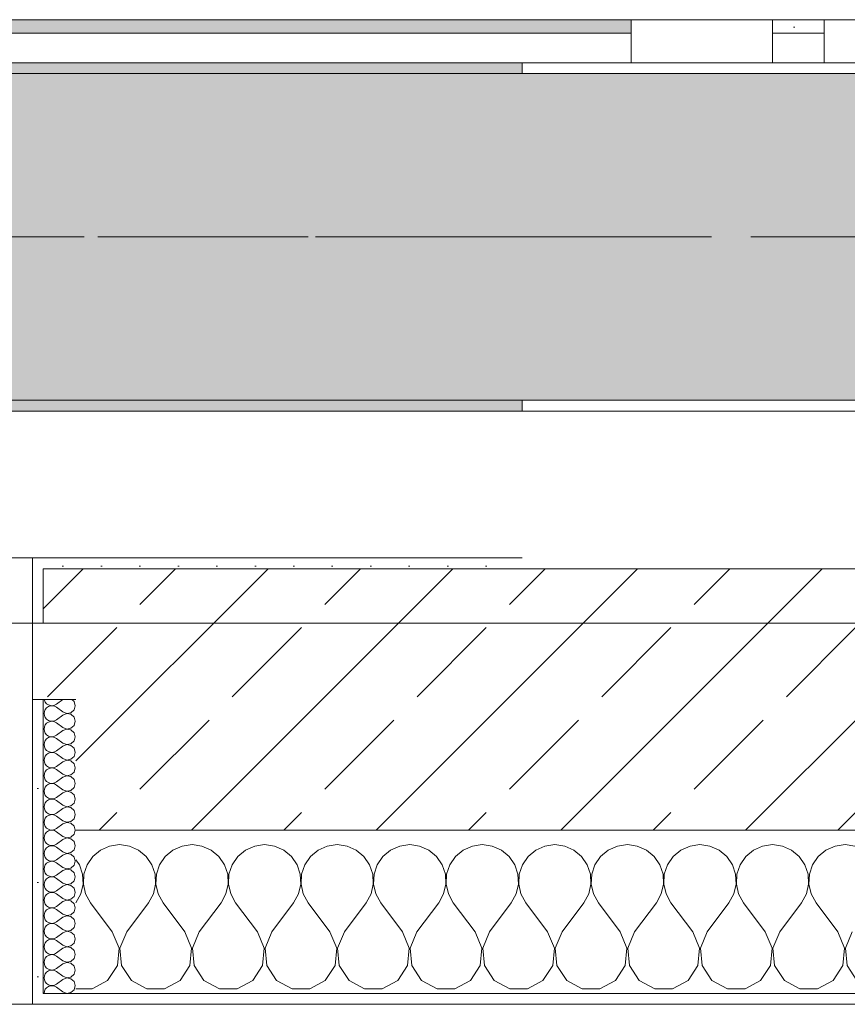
# Model space of a CAD drawing. Header units: metres. Extents: x -3.6 to 65.4, y -11 to 16.8.
# Tile 78 of 178: x 10.708 to 11.469, y -0.155 to 0.749. Entities that reach past the tile are written whole.
import ezdxf

# ---------------------------------------------------------------- set-up
doc = ezdxf.new("R2010")
doc.units = ezdxf.units.M
doc.header["$MEASUREMENT"] = 0
doc.linetypes.add('Achse', pattern=[0.2, 0.1, -0.05, 0, -0.05])
doc.linetypes.add('Strichlinie doppelt', pattern=[0.546806, 0.264583, -0.105833, 0.070556, -0.105833])
for name, color, linetype in [('451 - Universal.Achsen Raster', 7, 'Continuous'), ('604 - Struktur.Wand Aussen', 7, 'Continuous'), ('608 - Struktur.Träger', 7, 'Continuous'), ('Neubau_653 - Abdeckung.TB Verkofferung', 7, 'Continuous')]:
    doc.layers.add(name, color=color, linetype=linetype)
pattern_1 = [(45, (0, 0), (-0.01767767, 0.01767767), [0, -0.025])]
pattern_2 = [(0, (0, 0), (0, 0.08660254), [0, -0.05]), (0, (0.025, 0.0433), (0, 0.08660254), [0, -0.05])]
pattern_3 = [(45, (0, 0), (-0.08485281, 0.08485281), []), (45, (-0.04243, 0.04243), (-0.08485281, 0.08485281), [0.09, -0.03])]

# ---------------------------------------------------------------- blocks, each defined once
blk = doc.blocks.new('*X68')
at = {"layer": '604 - Struktur.Wand Aussen', "color": 7, "linetype": 'Continuous', "lineweight": 5}
for p, q in [((10.8, -0.00833), (10.79089, -0.0096)), ((10.80911, -0.0096), (10.8, -0.00833)), ((10.86667, -0.00833), (10.85756, -0.0096)), ((10.87578, -0.0096), (10.86667, -0.00833)), ((10.93333, -0.00833), (10.92422, -0.0096)), ((10.94244, -0.0096), (10.93333, -0.00833)), ((11, -0.00833), (10.99089, -0.0096)), ((11.00911, -0.0096), (11, -0.00833)), ((11.06667, -0.00833), (11.05756, -0.0096)), ((11.07578, -0.0096), (11.06667, -0.00833)), ((11.13333, -0.00833), (11.12422, -0.0096)), ((11.14244, -0.0096), (11.13333, -0.00833)), ((11.2, -0.00833), (11.19089, -0.0096)), ((11.20911, -0.0096), (11.2, -0.00833)), ((11.26667, -0.00833), (11.25756, -0.0096)), ((11.27578, -0.0096), (11.26667, -0.00833)), ((11.33333, -0.00833), (11.32422, -0.0096)), ((11.34244, -0.0096), (11.33333, -0.00833)), ((11.4, -0.00833), (11.39089, -0.0096)), ((11.40911, -0.0096), (11.4, -0.00833)), ((11.46667, -0.00833), (11.45756, -0.0096)), ((11.47578, -0.0096), (11.46667, -0.00833)), ((10.78248, -0.01331), (10.77539, -0.01918)), ((10.79089, -0.0096), (10.78248, -0.01331)), ((10.81752, -0.01331), (10.80911, -0.0096)), ((10.82461, -0.01918), (10.81752, -0.01331)), ((10.84914, -0.01331), (10.84206, -0.01918)), ((10.85756, -0.0096), (10.84914, -0.01331)), ((10.88419, -0.01331), (10.87578, -0.0096)), ((10.89127, -0.01918), (10.88419, -0.01331)), ((10.91581, -0.01331), (10.90873, -0.01918)), ((10.92422, -0.0096), (10.91581, -0.01331)), ((10.95086, -0.01331), (10.94244, -0.0096)), ((10.95794, -0.01918), (10.95086, -0.01331)), ((10.98248, -0.01331), (10.97539, -0.01918)), ((10.99089, -0.0096), (10.98248, -0.01331)), ((11.01752, -0.01331), (11.00911, -0.0096)), ((11.02461, -0.01918), (11.01752, -0.01331)), ((11.04914, -0.01331), (11.04206, -0.01918)), ((11.05756, -0.0096), (11.04914, -0.01331)), ((11.08419, -0.01331), (11.07578, -0.0096)), ((11.09127, -0.01918), (11.08419, -0.01331)), ((11.11581, -0.01331), (11.10873, -0.01918)), ((11.12422, -0.0096), (11.11581, -0.01331)), ((11.15086, -0.01331), (11.14244, -0.0096)), ((11.15794, -0.01918), (11.15086, -0.01331)), ((11.18248, -0.01331), (11.17539, -0.01918)), ((11.19089, -0.0096), (11.18248, -0.01331)), ((11.21752, -0.01331), (11.20911, -0.0096)), ((11.22461, -0.01918), (11.21752, -0.01331)), ((11.24914, -0.01331), (11.24206, -0.01918)), ((11.25756, -0.0096), (11.24914, -0.01331)), ((11.28419, -0.01331), (11.27578, -0.0096)), ((11.29127, -0.01918), (11.28419, -0.01331)), ((11.31581, -0.01331), (11.30873, -0.01918)), ((11.32422, -0.0096), (11.31581, -0.01331)), ((11.35086, -0.01331), (11.34244, -0.0096)), ((11.35794, -0.01918), (11.35086, -0.01331)), ((11.38248, -0.01331), (11.37539, -0.01918)), ((11.39089, -0.0096), (11.38248, -0.01331)), ((11.41752, -0.01331), (11.40911, -0.0096)), ((11.42461, -0.01918), (11.41752, -0.01331)), ((11.44914, -0.01331), (11.44206, -0.01918)), ((11.45756, -0.0096), (11.44914, -0.01331)), ((10.76315, -0.02676), (10.76, -0.02218)), ((10.76609, -0.03547), (10.76315, -0.02676)), ((10.77019, -0.02676), (10.76725, -0.03547)), ((10.77539, -0.01918), (10.77019, -0.02676)), ((10.82981, -0.02676), (10.82461, -0.01918)), ((10.83275, -0.03547), (10.82981, -0.02676)), ((10.83685, -0.02676), (10.83391, -0.03547)), ((10.84206, -0.01918), (10.83685, -0.02676)), ((10.89648, -0.02676), (10.89127, -0.01918)), ((10.89942, -0.03547), (10.89648, -0.02676)), ((10.90352, -0.02676), (10.90058, -0.03547)), ((10.90873, -0.01918), (10.90352, -0.02676)), ((10.96315, -0.02676), (10.95794, -0.01918)), ((10.96609, -0.03547), (10.96315, -0.02676)), ((10.97019, -0.02676), (10.96725, -0.03547)), ((10.97539, -0.01918), (10.97019, -0.02676)), ((11.02981, -0.02676), (11.02461, -0.01918)), ((11.03275, -0.03547), (11.02981, -0.02676)), ((11.03685, -0.02676), (11.03391, -0.03547)), ((11.04206, -0.01918), (11.03685, -0.02676)), ((11.09648, -0.02676), (11.09127, -0.01918)), ((11.09942, -0.03547), (11.09648, -0.02676)), ((11.10352, -0.02676), (11.10058, -0.03547)), ((11.10873, -0.01918), (11.10352, -0.02676)), ((11.16315, -0.02676), (11.15794, -0.01918)), ((11.16609, -0.03547), (11.16315, -0.02676)), ((11.17019, -0.02676), (11.16725, -0.03547)), ((11.17539, -0.01918), (11.17019, -0.02676)), ((11.22981, -0.02676), (11.22461, -0.01918)), ((11.23275, -0.03547), (11.22981, -0.02676)), ((11.23685, -0.02676), (11.23391, -0.03547)), ((11.24206, -0.01918), (11.23685, -0.02676)), ((11.29648, -0.02676), (11.29127, -0.01918)), ((11.29942, -0.03547), (11.29648, -0.02676)), ((11.30352, -0.02676), (11.30058, -0.03547)), ((11.30873, -0.01918), (11.30352, -0.02676)), ((11.36315, -0.02676), (11.35794, -0.01918)), ((11.36609, -0.03547), (11.36315, -0.02676)), ((11.37019, -0.02676), (11.36725, -0.03547)), ((11.37539, -0.01918), (11.37019, -0.02676)), ((11.42981, -0.02676), (11.42461, -0.01918)), ((11.43275, -0.03547), (11.42981, -0.02676)), ((11.43685, -0.02676), (11.43391, -0.03547)), ((11.44206, -0.01918), (11.43685, -0.02676)), ((10.76653, -0.04466), (10.76609, -0.03547)), ((10.76725, -0.03547), (10.7668, -0.04466)), ((10.8332, -0.04466), (10.83275, -0.03547)), ((10.83391, -0.03547), (10.83347, -0.04466)), ((10.89987, -0.04466), (10.89942, -0.03547)), ((10.90058, -0.03547), (10.90013, -0.04466)), ((10.96653, -0.04466), (10.96609, -0.03547)), ((10.96725, -0.03547), (10.9668, -0.04466)), ((11.0332, -0.04466), (11.03275, -0.03547)), ((11.03391, -0.03547), (11.03347, -0.04466)), ((11.09987, -0.04466), (11.09942, -0.03547)), ((11.10058, -0.03547), (11.10013, -0.04466)), ((11.16653, -0.04466), (11.16609, -0.03547)), ((11.16725, -0.03547), (11.1668, -0.04466)), ((11.2332, -0.04466), (11.23275, -0.03547)), ((11.23391, -0.03547), (11.23347, -0.04466)), ((11.29987, -0.04466), (11.29942, -0.03547)), ((11.30058, -0.03547), (11.30013, -0.04466)), ((11.36653, -0.04466), (11.36609, -0.03547)), ((11.36725, -0.03547), (11.3668, -0.04466)), ((11.4332, -0.04466), (11.43275, -0.03547)), ((11.43391, -0.03547), (11.43347, -0.04466)), ((10.76445, -0.05362), (10.76653, -0.04466)), ((10.7668, -0.04466), (10.76888, -0.05362)), ((10.83112, -0.05362), (10.8332, -0.04466)), ((10.83347, -0.04466), (10.83555, -0.05362)), ((10.89778, -0.05362), (10.89987, -0.04466)), ((10.90013, -0.04466), (10.90222, -0.05362)), ((10.96445, -0.05362), (10.96653, -0.04466)), ((10.9668, -0.04466), (10.96888, -0.05362)), ((11.03112, -0.05362), (11.0332, -0.04466)), ((11.03347, -0.04466), (11.03555, -0.05362)), ((11.09778, -0.05362), (11.09987, -0.04466)), ((11.10013, -0.04466), (11.10222, -0.05362)), ((11.16445, -0.05362), (11.16653, -0.04466)), ((11.1668, -0.04466), (11.16888, -0.05362)), ((11.23112, -0.05362), (11.2332, -0.04466)), ((11.23347, -0.04466), (11.23555, -0.05362)), ((11.29778, -0.05362), (11.29987, -0.04466)), ((11.30013, -0.04466), (11.30222, -0.05362)), ((11.36445, -0.05362), (11.36653, -0.04466)), ((11.3668, -0.04466), (11.36888, -0.05362)), ((11.43112, -0.05362), (11.4332, -0.04466)), ((11.43347, -0.04466), (11.43555, -0.05362)), ((10.76, -0.06167), (10.76445, -0.05362)), ((10.76888, -0.05362), (10.77333, -0.06167)), ((10.82667, -0.06167), (10.83112, -0.05362)), ((10.83555, -0.05362), (10.84, -0.06167)), ((10.89333, -0.06167), (10.89778, -0.05362)), ((10.90222, -0.05362), (10.90667, -0.06167)), ((10.96, -0.06167), (10.96445, -0.05362)), ((10.96888, -0.05362), (10.97333, -0.06167)), ((11.02667, -0.06167), (11.03112, -0.05362)), ((11.03555, -0.05362), (11.04, -0.06167)), ((11.09333, -0.06167), (11.09778, -0.05362)), ((11.10222, -0.05362), (11.10667, -0.06167)), ((11.16, -0.06167), (11.16445, -0.05362)), ((11.16888, -0.05362), (11.17333, -0.06167)), ((11.22667, -0.06167), (11.23112, -0.05362)), ((11.23555, -0.05362), (11.24, -0.06167)), ((11.29333, -0.06167), (11.29778, -0.05362)), ((11.30222, -0.05362), (11.30667, -0.06167)), ((11.36, -0.06167), (11.36445, -0.05362)), ((11.36888, -0.05362), (11.37333, -0.06167)), ((11.42667, -0.06167), (11.43112, -0.05362)), ((11.43555, -0.05362), (11.44, -0.06167)), ((10.79333, -0.08833), (10.77333, -0.06167)), ((10.80667, -0.08833), (10.82667, -0.06167)), ((10.86, -0.08833), (10.84, -0.06167)), ((10.87333, -0.08833), (10.89333, -0.06167)), ((10.92667, -0.08833), (10.90667, -0.06167)), ((10.94, -0.08833), (10.96, -0.06167)), ((10.99333, -0.08833), (10.97333, -0.06167)), ((11.00667, -0.08833), (11.02667, -0.06167)), ((11.06, -0.08833), (11.04, -0.06167)), ((11.07333, -0.08833), (11.09333, -0.06167)), ((11.12667, -0.08833), (11.10667, -0.06167)), ((11.14, -0.08833), (11.16, -0.06167)), ((11.19333, -0.08833), (11.17333, -0.06167)), ((11.20667, -0.08833), (11.22667, -0.06167)), ((11.26, -0.08833), (11.24, -0.06167)), ((11.27333, -0.08833), (11.29333, -0.06167)), ((11.32667, -0.08833), (11.30667, -0.06167)), ((11.34, -0.08833), (11.36, -0.06167)), ((11.39333, -0.08833), (11.37333, -0.06167)), ((11.40667, -0.08833), (11.42667, -0.06167)), ((11.46, -0.08833), (11.44, -0.06167)), ((10.79962, -0.1033), (10.79333, -0.08833)), ((10.80667, -0.08833), (10.80038, -0.1033)), ((10.86629, -0.1033), (10.86, -0.08833)), ((10.87333, -0.08833), (10.86705, -0.1033)), ((10.93295, -0.1033), (10.92667, -0.08833)), ((10.94, -0.08833), (10.93371, -0.1033)), ((10.99962, -0.1033), (10.99333, -0.08833)), ((11.00667, -0.08833), (11.00038, -0.1033)), ((11.06629, -0.1033), (11.06, -0.08833)), ((11.07333, -0.08833), (11.06705, -0.1033)), ((11.13295, -0.1033), (11.12667, -0.08833)), ((11.14, -0.08833), (11.13371, -0.1033)), ((11.19962, -0.1033), (11.19333, -0.08833)), ((11.20667, -0.08833), (11.20038, -0.1033)), ((11.26629, -0.1033), (11.26, -0.08833)), ((11.27333, -0.08833), (11.26705, -0.1033)), ((11.33295, -0.1033), (11.32667, -0.08833)), ((11.34, -0.08833), (11.33371, -0.1033)), ((11.39962, -0.1033), (11.39333, -0.08833)), ((11.40667, -0.08833), (11.40038, -0.1033)), ((11.46629, -0.1033), (11.46, -0.08833)), ((11.47333, -0.08833), (11.46705, -0.1033)), ((10.79808, -0.11947), (10.79962, -0.1033)), ((10.80038, -0.1033), (10.80192, -0.11947)), ((10.86475, -0.11947), (10.86629, -0.1033)), ((10.86705, -0.1033), (10.86858, -0.11947)), ((10.93142, -0.11947), (10.93295, -0.1033)), ((10.93371, -0.1033), (10.93525, -0.11947)), ((10.99808, -0.11947), (10.99962, -0.1033)), ((11.00038, -0.1033), (11.00192, -0.11947)), ((11.06475, -0.11947), (11.06629, -0.1033)), ((11.06705, -0.1033), (11.06858, -0.11947)), ((11.13142, -0.11947), (11.13295, -0.1033)), ((11.13371, -0.1033), (11.13525, -0.11947)), ((11.19808, -0.11947), (11.19962, -0.1033)), ((11.20038, -0.1033), (11.20192, -0.11947)), ((11.26475, -0.11947), (11.26629, -0.1033)), ((11.26705, -0.1033), (11.26858, -0.11947)), ((11.33142, -0.11947), (11.33295, -0.1033)), ((11.33371, -0.1033), (11.33525, -0.11947)), ((11.39808, -0.11947), (11.39962, -0.1033)), ((11.40038, -0.1033), (11.40192, -0.11947)), ((11.46475, -0.11947), (11.46629, -0.1033)), ((11.46705, -0.1033), (11.46858, -0.11947)), ((10.7891, -0.13299), (10.79808, -0.11947)), ((10.80192, -0.11947), (10.8109, -0.13299)), ((10.85576, -0.13299), (10.86475, -0.11947)), ((10.86858, -0.11947), (10.87757, -0.13299)), ((10.92243, -0.13299), (10.93142, -0.11947)), ((10.93525, -0.11947), (10.94424, -0.13299)), ((10.9891, -0.13299), (10.99808, -0.11947)), ((11.00192, -0.11947), (11.0109, -0.13299)), ((11.05576, -0.13299), (11.06475, -0.11947)), ((11.06858, -0.11947), (11.07757, -0.13299)), ((11.12243, -0.13299), (11.13142, -0.11947)), ((11.13525, -0.11947), (11.14424, -0.13299)), ((11.1891, -0.13299), (11.19808, -0.11947)), ((11.20192, -0.11947), (11.2109, -0.13299)), ((11.25576, -0.13299), (11.26475, -0.11947)), ((11.26858, -0.11947), (11.27757, -0.13299)), ((11.32243, -0.13299), (11.33142, -0.11947)), ((11.33525, -0.11947), (11.34424, -0.13299)), ((11.3891, -0.13299), (11.39808, -0.11947)), ((11.40192, -0.11947), (11.4109, -0.13299)), ((11.45576, -0.13299), (11.46475, -0.11947)), ((11.46858, -0.11947), (11.47757, -0.13299)), ((10.77479, -0.14066), (10.7891, -0.13299)), ((10.8109, -0.13299), (10.82521, -0.14066)), ((10.84145, -0.14066), (10.85576, -0.13299)), ((10.87757, -0.13299), (10.89188, -0.14066)), ((10.90812, -0.14066), (10.92243, -0.13299)), ((10.94424, -0.13299), (10.95855, -0.14066)), ((10.97479, -0.14066), (10.9891, -0.13299)), ((11.0109, -0.13299), (11.02521, -0.14066)), ((11.04145, -0.14066), (11.05576, -0.13299)), ((11.07757, -0.13299), (11.09188, -0.14066)), ((11.10812, -0.14066), (11.12243, -0.13299)), ((11.14424, -0.13299), (11.15855, -0.14066)), ((11.17479, -0.14066), (11.1891, -0.13299)), ((11.2109, -0.13299), (11.22521, -0.14066)), ((11.24145, -0.14066), (11.25576, -0.13299)), ((11.27757, -0.13299), (11.29188, -0.14066)), ((11.30812, -0.14066), (11.32243, -0.13299)), ((11.34424, -0.13299), (11.35855, -0.14066)), ((11.37479, -0.14066), (11.3891, -0.13299)), ((11.4109, -0.13299), (11.42521, -0.14066)), ((11.44145, -0.14066), (11.45576, -0.13299)), ((10.76, -0.14066), (10.77479, -0.14066)), ((10.82521, -0.14066), (10.84145, -0.14066)), ((10.89188, -0.14066), (10.90812, -0.14066)), ((10.95855, -0.14066), (10.97479, -0.14066)), ((11.02521, -0.14066), (11.04145, -0.14066)), ((11.09188, -0.14066), (11.10812, -0.14066)), ((11.15855, -0.14066), (11.17479, -0.14066)), ((11.22521, -0.14066), (11.24145, -0.14066)), ((11.29188, -0.14066), (11.30812, -0.14066)), ((11.35855, -0.14066), (11.37479, -0.14066)), ((11.42521, -0.14066), (11.44145, -0.14066))]:
    blk.add_line(p, q, dxfattribs=at)
blk = doc.blocks.new('*X104')
at = {"layer": '604 - Struktur.Wand Aussen', "color": 7, "linetype": 'Continuous', "lineweight": 5}
for p, q in [((10.73091, 0.125), (10.73099, 0.12448)), ((10.73099, 0.12448), (10.73178, 0.12267)), ((10.73178, 0.12267), (10.73304, 0.12116)), ((10.73304, 0.12116), (10.73466, 0.12004)), ((10.73466, 0.11853), (10.73304, 0.11742)), ((10.73466, 0.12004), (10.73653, 0.11941)), ((10.73653, 0.11916), (10.73466, 0.11853)), ((10.73653, 0.11941), (10.7385, 0.11931)), ((10.7385, 0.11926), (10.73653, 0.11916)), ((10.7385, 0.11931), (10.74042, 0.11976)), ((10.74042, 0.11881), (10.7385, 0.11926)), ((10.74042, 0.11976), (10.74214, 0.12071)), ((10.74214, 0.11786), (10.74042, 0.11881)), ((10.74786, 0.125), (10.74214, 0.12071)), ((10.74786, 0.11357), (10.74214, 0.11786)), ((10.75822, 0.12304), (10.75608, 0.125)), ((10.75929, 0.11929), (10.75822, 0.12304)), ((10.75822, 0.11553), (10.75929, 0.11929)), ((10.73099, 0.11409), (10.73071, 0.11214)), ((10.73071, 0.11214), (10.73099, 0.11019)), ((10.73178, 0.1159), (10.73099, 0.11409)), ((10.73099, 0.11019), (10.73178, 0.10839)), ((10.73304, 0.11742), (10.73178, 0.1159)), ((10.74786, 0.11071), (10.74214, 0.10643)), ((10.74786, 0.11357), (10.7515, 0.11217)), ((10.7515, 0.11211), (10.74786, 0.11071)), ((10.7515, 0.11217), (10.75534, 0.1129)), ((10.75534, 0.11139), (10.7515, 0.11211)), ((10.75534, 0.1129), (10.75822, 0.11553)), ((10.75822, 0.10876), (10.75534, 0.11139)), ((10.75929, 0.105), (10.75822, 0.10876)), ((10.73099, 0.09981), (10.73071, 0.09786)), ((10.73178, 0.10161), (10.73099, 0.09981)), ((10.73178, 0.10839), (10.73304, 0.10687)), ((10.73304, 0.10313), (10.73178, 0.10161)), ((10.73304, 0.10687), (10.73466, 0.10575)), ((10.73466, 0.10425), (10.73304, 0.10313)), ((10.73466, 0.10575), (10.73653, 0.10512)), ((10.73653, 0.10488), (10.73466, 0.10425)), ((10.73653, 0.10512), (10.7385, 0.10503)), ((10.7385, 0.10497), (10.73653, 0.10488)), ((10.7385, 0.10503), (10.74042, 0.10547)), ((10.74042, 0.10453), (10.7385, 0.10497)), ((10.74042, 0.10547), (10.74214, 0.10643)), ((10.74214, 0.10357), (10.74042, 0.10453)), ((10.74786, 0.09929), (10.74214, 0.10357)), ((10.75534, 0.09861), (10.75822, 0.10124)), ((10.75822, 0.10124), (10.75929, 0.105)), ((10.73071, 0.09786), (10.73099, 0.09591)), ((10.73099, 0.09591), (10.73178, 0.0941)), ((10.73178, 0.0941), (10.73304, 0.09258)), ((10.73304, 0.09258), (10.73466, 0.09147)), ((10.73466, 0.09147), (10.73653, 0.09084)), ((10.73653, 0.09059), (10.73466, 0.08996)), ((10.73653, 0.09084), (10.7385, 0.09074)), ((10.7385, 0.09069), (10.73653, 0.09059)), ((10.7385, 0.09074), (10.74042, 0.09119)), ((10.74042, 0.09024), (10.7385, 0.09069)), ((10.74042, 0.09119), (10.74214, 0.09214)), ((10.74786, 0.09643), (10.74214, 0.09214)), ((10.74786, 0.09929), (10.7515, 0.09789)), ((10.7515, 0.09783), (10.74786, 0.09643)), ((10.7515, 0.09789), (10.75534, 0.09861)), ((10.75534, 0.0971), (10.7515, 0.09783)), ((10.75822, 0.09447), (10.75534, 0.0971)), ((10.75929, 0.09071), (10.75822, 0.09447)), ((10.75822, 0.08696), (10.75929, 0.09071)), ((10.73099, 0.08552), (10.73071, 0.08357)), ((10.73071, 0.08357), (10.73099, 0.08162)), ((10.73178, 0.08733), (10.73099, 0.08552)), ((10.73099, 0.08162), (10.73178, 0.07982)), ((10.73304, 0.08884), (10.73178, 0.08733)), ((10.73466, 0.08996), (10.73304, 0.08884)), ((10.74214, 0.08929), (10.74042, 0.09024)), ((10.74786, 0.085), (10.74214, 0.08929)), ((10.74786, 0.08214), (10.74214, 0.07786)), ((10.74786, 0.085), (10.7515, 0.0836)), ((10.7515, 0.08354), (10.74786, 0.08214)), ((10.7515, 0.0836), (10.75534, 0.08433)), ((10.75534, 0.08282), (10.7515, 0.08354)), ((10.75534, 0.08433), (10.75822, 0.08696)), ((10.75822, 0.08018), (10.75534, 0.08282)), ((10.73178, 0.07304), (10.73099, 0.07124)), ((10.73178, 0.07982), (10.73304, 0.0783)), ((10.73304, 0.07456), (10.73178, 0.07304)), ((10.73304, 0.0783), (10.73466, 0.07718)), ((10.73466, 0.07567), (10.73304, 0.07456)), ((10.73466, 0.07718), (10.73653, 0.07655)), ((10.73653, 0.0763), (10.73466, 0.07567)), ((10.73653, 0.07655), (10.7385, 0.07646)), ((10.7385, 0.0764), (10.73653, 0.0763)), ((10.7385, 0.07646), (10.74042, 0.0769)), ((10.74042, 0.07595), (10.7385, 0.0764)), ((10.74042, 0.0769), (10.74214, 0.07786)), ((10.74214, 0.075), (10.74042, 0.07595)), ((10.74786, 0.07071), (10.74214, 0.075)), ((10.75534, 0.07004), (10.75822, 0.07267)), ((10.75929, 0.07643), (10.75822, 0.08018)), ((10.75822, 0.07267), (10.75929, 0.07643)), ((10.73099, 0.07124), (10.73071, 0.06929)), ((10.73071, 0.06929), (10.73099, 0.06733)), ((10.73099, 0.06733), (10.73178, 0.06553)), ((10.73178, 0.06553), (10.73304, 0.06401)), ((10.73304, 0.06401), (10.73466, 0.0629)), ((10.74042, 0.06262), (10.74214, 0.06357)), ((10.74786, 0.06786), (10.74214, 0.06357)), ((10.74786, 0.07071), (10.7515, 0.06931)), ((10.7515, 0.06926), (10.74786, 0.06786)), ((10.7515, 0.06931), (10.75534, 0.07004)), ((10.75534, 0.06853), (10.7515, 0.06926)), ((10.75822, 0.0659), (10.75534, 0.06853)), ((10.75929, 0.06214), (10.75822, 0.0659)), ((10.73099, 0.05695), (10.73071, 0.055)), ((10.73071, 0.055), (10.73099, 0.05305)), ((10.73178, 0.05876), (10.73099, 0.05695)), ((10.73304, 0.06027), (10.73178, 0.05876)), ((10.73466, 0.06139), (10.73304, 0.06027)), ((10.73466, 0.0629), (10.73653, 0.06227)), ((10.73653, 0.06202), (10.73466, 0.06139)), ((10.73653, 0.06227), (10.7385, 0.06217)), ((10.7385, 0.06211), (10.73653, 0.06202)), ((10.7385, 0.06217), (10.74042, 0.06262)), ((10.74042, 0.06167), (10.7385, 0.06211)), ((10.74214, 0.06071), (10.74042, 0.06167)), ((10.74786, 0.05643), (10.74214, 0.06071)), ((10.74786, 0.05643), (10.7515, 0.05503)), ((10.7515, 0.05497), (10.74786, 0.05357)), ((10.7515, 0.05503), (10.75534, 0.05575)), ((10.75534, 0.05425), (10.7515, 0.05497)), ((10.75534, 0.05575), (10.75822, 0.05839)), ((10.75822, 0.05839), (10.75929, 0.06214)), ((10.73099, 0.05305), (10.73178, 0.05124)), ((10.73178, 0.05124), (10.73304, 0.04973)), ((10.73304, 0.04599), (10.73178, 0.04447)), ((10.73304, 0.04973), (10.73466, 0.04861)), ((10.73466, 0.0471), (10.73304, 0.04599)), ((10.73466, 0.04861), (10.73653, 0.04798)), ((10.73653, 0.04773), (10.73466, 0.0471)), ((10.73653, 0.04798), (10.7385, 0.04789)), ((10.7385, 0.04783), (10.73653, 0.04773)), ((10.7385, 0.04789), (10.74042, 0.04833)), ((10.74042, 0.04738), (10.7385, 0.04783)), ((10.74042, 0.04833), (10.74214, 0.04929)), ((10.74214, 0.04643), (10.74042, 0.04738)), ((10.74786, 0.05357), (10.74214, 0.04929)), ((10.74786, 0.04214), (10.74214, 0.04643)), ((10.75822, 0.05161), (10.75534, 0.05425)), ((10.75929, 0.04786), (10.75822, 0.05161)), ((10.75822, 0.0441), (10.75929, 0.04786)), ((10.73099, 0.04267), (10.73071, 0.04071)), ((10.73071, 0.04071), (10.73099, 0.03876)), ((10.73178, 0.04447), (10.73099, 0.04267)), ((10.73099, 0.03876), (10.73178, 0.03696)), ((10.73178, 0.03696), (10.73304, 0.03544)), ((10.74786, 0.03929), (10.74214, 0.035)), ((10.74786, 0.04214), (10.7515, 0.04074)), ((10.7515, 0.04069), (10.74786, 0.03929)), ((10.7515, 0.04074), (10.75534, 0.04147)), ((10.75534, 0.03996), (10.7515, 0.04069)), ((10.75534, 0.04147), (10.75822, 0.0441)), ((10.75822, 0.03733), (10.75534, 0.03996)), ((10.75929, 0.03357), (10.75822, 0.03733)), ((10.73099, 0.02838), (10.73071, 0.02643)), ((10.73178, 0.03018), (10.73099, 0.02838)), ((10.73304, 0.0317), (10.73178, 0.03018)), ((10.73304, 0.03544), (10.73466, 0.03433)), ((10.73466, 0.03282), (10.73304, 0.0317)), ((10.73466, 0.03433), (10.73653, 0.0337)), ((10.73653, 0.03345), (10.73466, 0.03282)), ((10.73653, 0.0337), (10.7385, 0.0336)), ((10.7385, 0.03354), (10.73653, 0.03345)), ((10.7385, 0.0336), (10.74042, 0.03405)), ((10.74042, 0.0331), (10.7385, 0.03354)), ((10.74042, 0.03405), (10.74214, 0.035)), ((10.74214, 0.03214), (10.74042, 0.0331)), ((10.74786, 0.02786), (10.74214, 0.03214)), ((10.74786, 0.02786), (10.7515, 0.02646)), ((10.7515, 0.02646), (10.75534, 0.02718)), ((10.75534, 0.02718), (10.75822, 0.02982)), ((10.75822, 0.02982), (10.75929, 0.03357)), ((10.73071, 0.02643), (10.73099, 0.02448)), ((10.73099, 0.02448), (10.73178, 0.02267)), ((10.73178, 0.02267), (10.73304, 0.02116)), ((10.73304, 0.02116), (10.73466, 0.02004)), ((10.73466, 0.01853), (10.73304, 0.01742)), ((10.73466, 0.02004), (10.73653, 0.01941)), ((10.73653, 0.01916), (10.73466, 0.01853)), ((10.73653, 0.01941), (10.7385, 0.01931)), ((10.7385, 0.01926), (10.73653, 0.01916)), ((10.7385, 0.01931), (10.74042, 0.01976)), ((10.74042, 0.01881), (10.7385, 0.01926)), ((10.74042, 0.01976), (10.74214, 0.02071)), ((10.74214, 0.01786), (10.74042, 0.01881)), ((10.74786, 0.025), (10.74214, 0.02071)), ((10.7515, 0.0264), (10.74786, 0.025)), ((10.75534, 0.02567), (10.7515, 0.0264)), ((10.75822, 0.02304), (10.75534, 0.02567)), ((10.75929, 0.01929), (10.75822, 0.02304)), ((10.75822, 0.01553), (10.75929, 0.01929)), ((10.73099, 0.01409), (10.73071, 0.01214)), ((10.73071, 0.01214), (10.73099, 0.01019)), ((10.73178, 0.0159), (10.73099, 0.01409)), ((10.73099, 0.01019), (10.73178, 0.00839)), ((10.73304, 0.01742), (10.73178, 0.0159)), ((10.74786, 0.01357), (10.74214, 0.01786)), ((10.74786, 0.01071), (10.74214, 0.00643)), ((10.74786, 0.01357), (10.7515, 0.01217)), ((10.7515, 0.01211), (10.74786, 0.01071)), ((10.7515, 0.01217), (10.75534, 0.0129)), ((10.75534, 0.01139), (10.7515, 0.01211)), ((10.75534, 0.0129), (10.75822, 0.01553)), ((10.75822, 0.00876), (10.75534, 0.01139)), ((10.73178, 0.00161), (10.73099, -0.00019)), ((10.73178, 0.00839), (10.73304, 0.00687)), ((10.73304, 0.00313), (10.73178, 0.00161)), ((10.73304, 0.00687), (10.73466, 0.00575)), ((10.73466, 0.00425), (10.73304, 0.00313)), ((10.73466, 0.00575), (10.73653, 0.00512)), ((10.73653, 0.00488), (10.73466, 0.00425)), ((10.73653, 0.00512), (10.7385, 0.00503)), ((10.7385, 0.00497), (10.73653, 0.00488)), ((10.7385, 0.00503), (10.74042, 0.00547)), ((10.74042, 0.00453), (10.7385, 0.00497)), ((10.74042, 0.00547), (10.74214, 0.00643)), ((10.74214, 0.00357), (10.74042, 0.00453)), ((10.74786, -0.00071), (10.74214, 0.00357)), ((10.75534, -0.00139), (10.75822, 0.00124)), ((10.75929, 0.005), (10.75822, 0.00876)), ((10.75822, 0.00124), (10.75929, 0.005)), ((10.73099, -0.00019), (10.73071, -0.00214)), ((10.73071, -0.00214), (10.73099, -0.00409)), ((10.73099, -0.00409), (10.73178, -0.0059)), ((10.73178, -0.0059), (10.73304, -0.00742)), ((10.73304, -0.00742), (10.73466, -0.00853)), ((10.73466, -0.00853), (10.73653, -0.00916)), ((10.7385, -0.00926), (10.74042, -0.00881)), ((10.74042, -0.00881), (10.74214, -0.00786)), ((10.74786, -0.00357), (10.74214, -0.00786)), ((10.74786, -0.00071), (10.7515, -0.00211)), ((10.7515, -0.00217), (10.74786, -0.00357)), ((10.7515, -0.00211), (10.75534, -0.00139)), ((10.75534, -0.0029), (10.7515, -0.00217)), ((10.75822, -0.00553), (10.75534, -0.0029)), ((10.75929, -0.00929), (10.75822, -0.00553)), ((10.73099, -0.01448), (10.73071, -0.01643)), ((10.73071, -0.01643), (10.73099, -0.01838)), ((10.73178, -0.01267), (10.73099, -0.01448)), ((10.73304, -0.01116), (10.73178, -0.01267)), ((10.73466, -0.01004), (10.73304, -0.01116)), ((10.73653, -0.00941), (10.73466, -0.01004)), ((10.73653, -0.00916), (10.7385, -0.00926)), ((10.7385, -0.00931), (10.73653, -0.00941)), ((10.74042, -0.00976), (10.7385, -0.00931)), ((10.74214, -0.01071), (10.74042, -0.00976)), ((10.74786, -0.015), (10.74214, -0.01071)), ((10.74786, -0.01786), (10.74214, -0.02214)), ((10.74786, -0.015), (10.7515, -0.0164)), ((10.7515, -0.01646), (10.74786, -0.01786)), ((10.7515, -0.0164), (10.75534, -0.01567)), ((10.75534, -0.01718), (10.7515, -0.01646)), ((10.75534, -0.01567), (10.75822, -0.01304)), ((10.75822, -0.01982), (10.75534, -0.01718)), ((10.75822, -0.01304), (10.75929, -0.00929)), ((10.73099, -0.01838), (10.73178, -0.02018)), ((10.73178, -0.02696), (10.73099, -0.02876)), ((10.73178, -0.02018), (10.73304, -0.0217)), ((10.73304, -0.02544), (10.73178, -0.02696)), ((10.73304, -0.0217), (10.73466, -0.02282)), ((10.73466, -0.02433), (10.73304, -0.02544)), ((10.73466, -0.02282), (10.73653, -0.02345)), ((10.73653, -0.0237), (10.73466, -0.02433)), ((10.73653, -0.02345), (10.7385, -0.02354)), ((10.7385, -0.0236), (10.73653, -0.0237)), ((10.7385, -0.02354), (10.74042, -0.0231)), ((10.74042, -0.02405), (10.7385, -0.0236)), ((10.74042, -0.0231), (10.74214, -0.02214)), ((10.74214, -0.025), (10.74042, -0.02405)), ((10.74786, -0.02929), (10.74214, -0.025)), ((10.75929, -0.02357), (10.75822, -0.01982)), ((10.75822, -0.02733), (10.75929, -0.02357)), ((10.73099, -0.02876), (10.73071, -0.03071)), ((10.73071, -0.03071), (10.73099, -0.03267)), ((10.73099, -0.03267), (10.73178, -0.03447)), ((10.73178, -0.03447), (10.73304, -0.03599)), ((10.73304, -0.03599), (10.73466, -0.0371)), ((10.74786, -0.03214), (10.74214, -0.03643)), ((10.74786, -0.02929), (10.7515, -0.03069)), ((10.7515, -0.03074), (10.74786, -0.03214)), ((10.7515, -0.03069), (10.75534, -0.02996)), ((10.75534, -0.03147), (10.7515, -0.03074)), ((10.75534, -0.02996), (10.75822, -0.02733)), ((10.75822, -0.0341), (10.75534, -0.03147)), ((10.75929, -0.03786), (10.75822, -0.0341)), ((10.73099, -0.04305), (10.73071, -0.045)), ((10.73071, -0.045), (10.73099, -0.04695)), ((10.73178, -0.04124), (10.73099, -0.04305)), ((10.73304, -0.03973), (10.73178, -0.04124)), ((10.73466, -0.03861), (10.73304, -0.03973)), ((10.73466, -0.0371), (10.73653, -0.03773)), ((10.73653, -0.03798), (10.73466, -0.03861)), ((10.73653, -0.03773), (10.7385, -0.03783)), ((10.7385, -0.03789), (10.73653, -0.03798)), ((10.7385, -0.03783), (10.74042, -0.03738)), ((10.74042, -0.03833), (10.7385, -0.03789)), ((10.74042, -0.03738), (10.74214, -0.03643)), ((10.74214, -0.03929), (10.74042, -0.03833)), ((10.74786, -0.04357), (10.74214, -0.03929)), ((10.74786, -0.04357), (10.7515, -0.04497)), ((10.7515, -0.04503), (10.74786, -0.04643)), ((10.7515, -0.04497), (10.75534, -0.04425)), ((10.75534, -0.04575), (10.7515, -0.04503)), ((10.75534, -0.04425), (10.75822, -0.04161)), ((10.75822, -0.04161), (10.75929, -0.03786)), ((10.73099, -0.04695), (10.73178, -0.04876)), ((10.73178, -0.04876), (10.73304, -0.05027)), ((10.73304, -0.05401), (10.73178, -0.05553)), ((10.73304, -0.05027), (10.73466, -0.05139)), ((10.73466, -0.0529), (10.73304, -0.05401)), ((10.73466, -0.05139), (10.73653, -0.05202)), ((10.73653, -0.05227), (10.73466, -0.0529)), ((10.73653, -0.05202), (10.7385, -0.05211)), ((10.7385, -0.05217), (10.73653, -0.05227)), ((10.7385, -0.05211), (10.74042, -0.05167)), ((10.74042, -0.05262), (10.7385, -0.05217)), ((10.74042, -0.05167), (10.74214, -0.05071)), ((10.74214, -0.05357), (10.74042, -0.05262)), ((10.74786, -0.04643), (10.74214, -0.05071)), ((10.74786, -0.05786), (10.74214, -0.05357)), ((10.75822, -0.04839), (10.75534, -0.04575)), ((10.75929, -0.05214), (10.75822, -0.04839)), ((10.75822, -0.0559), (10.75929, -0.05214)), ((10.73099, -0.05733), (10.73071, -0.05929)), ((10.73071, -0.05929), (10.73099, -0.06124)), ((10.73178, -0.05553), (10.73099, -0.05733)), ((10.73099, -0.06124), (10.73178, -0.06304)), ((10.73178, -0.06304), (10.73304, -0.06456)), ((10.74786, -0.06071), (10.74214, -0.065)), ((10.74786, -0.05786), (10.7515, -0.05926)), ((10.7515, -0.05931), (10.74786, -0.06071)), ((10.7515, -0.05926), (10.75534, -0.05853)), ((10.75534, -0.06004), (10.7515, -0.05931)), ((10.75534, -0.05853), (10.75822, -0.0559)), ((10.75822, -0.06267), (10.75534, -0.06004)), ((10.75929, -0.06643), (10.75822, -0.06267)), ((10.73099, -0.07162), (10.73071, -0.07357)), ((10.73178, -0.06982), (10.73099, -0.07162)), ((10.73304, -0.0683), (10.73178, -0.06982)), ((10.73304, -0.06456), (10.73466, -0.06567)), ((10.73466, -0.06718), (10.73304, -0.0683)), ((10.73466, -0.06567), (10.73653, -0.0663)), ((10.73653, -0.06655), (10.73466, -0.06718)), ((10.73653, -0.0663), (10.7385, -0.0664)), ((10.7385, -0.06646), (10.73653, -0.06655)), ((10.7385, -0.0664), (10.74042, -0.06595)), ((10.74042, -0.0669), (10.7385, -0.06646)), ((10.74042, -0.06595), (10.74214, -0.065)), ((10.74214, -0.06786), (10.74042, -0.0669)), ((10.74786, -0.07214), (10.74214, -0.06786)), ((10.74786, -0.07214), (10.7515, -0.07354)), ((10.75534, -0.07282), (10.75822, -0.07018)), ((10.75822, -0.07018), (10.75929, -0.06643)), ((10.73071, -0.07357), (10.73099, -0.07552)), ((10.73099, -0.07552), (10.73178, -0.07733)), ((10.73178, -0.07733), (10.73304, -0.07884)), ((10.73304, -0.07884), (10.73466, -0.07996)), ((10.73466, -0.07996), (10.73653, -0.08059)), ((10.73653, -0.08084), (10.73466, -0.08147)), ((10.73653, -0.08059), (10.7385, -0.08069)), ((10.7385, -0.08074), (10.73653, -0.08084)), ((10.7385, -0.08069), (10.74042, -0.08024)), ((10.74042, -0.08119), (10.7385, -0.08074)), ((10.74042, -0.08024), (10.74214, -0.07929)), ((10.74214, -0.08214), (10.74042, -0.08119)), ((10.74786, -0.075), (10.74214, -0.07929)), ((10.7515, -0.0736), (10.74786, -0.075)), ((10.7515, -0.07354), (10.75534, -0.07282)), ((10.75534, -0.07433), (10.7515, -0.0736)), ((10.75822, -0.07696), (10.75534, -0.07433)), ((10.75929, -0.08071), (10.75822, -0.07696)), ((10.75822, -0.08447), (10.75929, -0.08071)), ((10.73099, -0.08591), (10.73071, -0.08786)), ((10.73071, -0.08786), (10.73099, -0.08981)), ((10.73178, -0.0841), (10.73099, -0.08591)), ((10.73099, -0.08981), (10.73178, -0.09161)), ((10.73304, -0.08258), (10.73178, -0.0841)), ((10.73466, -0.08147), (10.73304, -0.08258)), ((10.74786, -0.08643), (10.74214, -0.08214)), ((10.74786, -0.08929), (10.74214, -0.09357)), ((10.74786, -0.08643), (10.7515, -0.08783)), ((10.7515, -0.08789), (10.74786, -0.08929)), ((10.7515, -0.08783), (10.75534, -0.0871)), ((10.75534, -0.08861), (10.7515, -0.08789)), ((10.75534, -0.0871), (10.75822, -0.08447)), ((10.75822, -0.09124), (10.75534, -0.08861)), ((10.73178, -0.09839), (10.73099, -0.10019)), ((10.73178, -0.09161), (10.73304, -0.09313)), ((10.73304, -0.09687), (10.73178, -0.09839)), ((10.73304, -0.09313), (10.73466, -0.09425)), ((10.73466, -0.09575), (10.73304, -0.09687)), ((10.73466, -0.09425), (10.73653, -0.09488)), ((10.73653, -0.09512), (10.73466, -0.09575)), ((10.73653, -0.09488), (10.7385, -0.09497)), ((10.7385, -0.09503), (10.73653, -0.09512)), ((10.7385, -0.09497), (10.74042, -0.09453)), ((10.74042, -0.09547), (10.7385, -0.09503)), ((10.74042, -0.09453), (10.74214, -0.09357)), ((10.74214, -0.09643), (10.74042, -0.09547)), ((10.74786, -0.10071), (10.74214, -0.09643)), ((10.75534, -0.10139), (10.75822, -0.09876)), ((10.75929, -0.095), (10.75822, -0.09124)), ((10.75822, -0.09876), (10.75929, -0.095)), ((10.73099, -0.10019), (10.73071, -0.10214)), ((10.73071, -0.10214), (10.73099, -0.10409)), ((10.73099, -0.10409), (10.73178, -0.1059)), ((10.73178, -0.1059), (10.73304, -0.10742)), ((10.73304, -0.10742), (10.73466, -0.10853)), ((10.73466, -0.10853), (10.73653, -0.10916)), ((10.74042, -0.10881), (10.74214, -0.10786)), ((10.74786, -0.10357), (10.74214, -0.10786)), ((10.74786, -0.10071), (10.7515, -0.10211)), ((10.7515, -0.10217), (10.74786, -0.10357)), ((10.7515, -0.10211), (10.75534, -0.10139)), ((10.75534, -0.1029), (10.7515, -0.10217)), ((10.75822, -0.10553), (10.75534, -0.1029)), ((10.75929, -0.10929), (10.75822, -0.10553)), ((10.73099, -0.11448), (10.73071, -0.11643)), ((10.73071, -0.11643), (10.73099, -0.11838)), ((10.73178, -0.11267), (10.73099, -0.11448)), ((10.73304, -0.11116), (10.73178, -0.11267)), ((10.73466, -0.11004), (10.73304, -0.11116)), ((10.73653, -0.10941), (10.73466, -0.11004)), ((10.73653, -0.10916), (10.7385, -0.10926)), ((10.7385, -0.10931), (10.73653, -0.10941)), ((10.7385, -0.10926), (10.74042, -0.10881)), ((10.74042, -0.10976), (10.7385, -0.10931)), ((10.74214, -0.11071), (10.74042, -0.10976)), ((10.74786, -0.115), (10.74214, -0.11071)), ((10.74786, -0.115), (10.7515, -0.1164)), ((10.7515, -0.11646), (10.74786, -0.11786)), ((10.7515, -0.1164), (10.75534, -0.11567)), ((10.75534, -0.11718), (10.7515, -0.11646)), ((10.75534, -0.11567), (10.75822, -0.11304)), ((10.75822, -0.11982), (10.75534, -0.11718)), ((10.75822, -0.11304), (10.75929, -0.10929)), ((10.73099, -0.11838), (10.73178, -0.12018)), ((10.73178, -0.12018), (10.73304, -0.1217)), ((10.73304, -0.12544), (10.73178, -0.12696)), ((10.73304, -0.1217), (10.73466, -0.12282)), ((10.73466, -0.12433), (10.73304, -0.12544)), ((10.73466, -0.12282), (10.73653, -0.12345)), ((10.73653, -0.1237), (10.73466, -0.12433)), ((10.73653, -0.12345), (10.7385, -0.12354)), ((10.7385, -0.1236), (10.73653, -0.1237)), ((10.7385, -0.12354), (10.74042, -0.1231)), ((10.74042, -0.12405), (10.7385, -0.1236)), ((10.74042, -0.1231), (10.74214, -0.12214)), ((10.74214, -0.125), (10.74042, -0.12405)), ((10.74786, -0.11786), (10.74214, -0.12214)), ((10.74786, -0.12929), (10.74214, -0.125)), ((10.75929, -0.12357), (10.75822, -0.11982)), ((10.75822, -0.12733), (10.75929, -0.12357)), ((10.73099, -0.12876), (10.73071, -0.13071)), ((10.73071, -0.13071), (10.73099, -0.13267)), ((10.73178, -0.12696), (10.73099, -0.12876)), ((10.73099, -0.13267), (10.73178, -0.13447)), ((10.73178, -0.13447), (10.73304, -0.13599)), ((10.74786, -0.13214), (10.74214, -0.13643)), ((10.74786, -0.12929), (10.7515, -0.13069)), ((10.7515, -0.13074), (10.74786, -0.13214)), ((10.7515, -0.13069), (10.75534, -0.12996)), ((10.75534, -0.13147), (10.7515, -0.13074)), ((10.75534, -0.12996), (10.75822, -0.12733)), ((10.75822, -0.1341), (10.75534, -0.13147)), ((10.75929, -0.13786), (10.75822, -0.1341)), ((10.73099, -0.14305), (10.73071, -0.145)), ((10.73178, -0.14124), (10.73099, -0.14305)), ((10.73304, -0.13973), (10.73178, -0.14124)), ((10.73304, -0.13599), (10.73466, -0.1371)), ((10.73466, -0.13861), (10.73304, -0.13973)), ((10.73466, -0.1371), (10.73653, -0.13773)), ((10.73653, -0.13798), (10.73466, -0.13861)), ((10.73653, -0.13773), (10.7385, -0.13783)), ((10.7385, -0.13789), (10.73653, -0.13798)), ((10.7385, -0.13783), (10.74042, -0.13738)), ((10.74042, -0.13833), (10.7385, -0.13789)), ((10.74042, -0.13738), (10.74214, -0.13643)), ((10.74214, -0.13929), (10.74042, -0.13833)), ((10.74786, -0.14357), (10.74214, -0.13929)), ((10.74786, -0.14357), (10.7515, -0.14497)), ((10.7515, -0.14497), (10.75534, -0.14425)), ((10.75534, -0.14425), (10.75822, -0.14161)), ((10.75822, -0.14161), (10.75929, -0.13786))]:
    blk.add_line(p, q, dxfattribs=at)

msp = doc.modelspace()

# ---------------------------------------------------------------- hatches: boundary and pattern name
at = {"layer": '604 - Struktur.Wand Aussen', "linetype": 'Continuous', "lineweight": 0, "true_color": 0x000000}
h = msp.add_hatch(dxfattribs=at)
h.set_pattern_fill('Gips_0001', color=18, style=0, pattern_type=2)
h.set_pattern_definition(pattern_1)
h.paths.add_polyline_path([(10.72, 0.255), (10.72, 0.195), (10.73, 0.195), (10.73, 0.255)])
h = msp.add_hatch(dxfattribs=at)
h.set_pattern_fill('Gips_0001', color=18, style=0, pattern_type=2)
h.set_pattern_definition(pattern_1)
h.paths.add_polyline_path([(10.73, 0.255), (10.73, 0.245), (11.16999, 0.245), (11.16999, 0.255)])
h = msp.add_hatch(dxfattribs=at)
h.set_pattern_fill('Beton__Stahlbeton_0001', color=18, style=0, pattern_type=2)
h.set_pattern_definition(pattern_3)
h.paths.add_polyline_path([(10.72, 0.195), (10.72, 0.125), (10.73, 0.125), (10.76, 0.125), (10.76, 0.005), (11.88, 0.005), (11.88, 0.125), (11.91, 0.125), (11.92, 0.125), (11.92, 0.195), (11.91, 0.195), (11.91, 0.245), (10.73, 0.245), (10.73, 0.195)])
h = msp.add_hatch(dxfattribs=at)
h.set_pattern_fill('Verputz_0001', color=18, style=0, pattern_type=2)
h.set_pattern_definition(pattern_2)
h.paths.add_polyline_path([(10.73, 0.125), (10.72, 0.125), (10.72, -0.155), (10.73, -0.155)])
h = msp.add_hatch(dxfattribs=at)
h.set_pattern_fill('Verputz_0001', color=18, style=0, pattern_type=2)
h.set_pattern_definition(pattern_2)
h.paths.add_polyline_path([(10.73, -0.145), (10.73, -0.155), (11.91, -0.155), (11.91, -0.145)])
at = {"layer": '608 - Struktur.Träger', "linetype": 'Continuous', "lineweight": 0, "true_color": 0x000000}
h = msp.add_hatch(dxfattribs=at)
h.set_pattern_fill('Gips_0001', color=18, style=0, pattern_type=2)
h.set_pattern_definition(pattern_1)
h.paths.add_polyline_path([(7.88999, 0.69998), (11.16999, 0.69998), (11.16999, 0.70998), (7.88999, 0.70998)])
h = msp.add_hatch(dxfattribs=at)
h.set_pattern_fill('Beton__Stahlbeton_0001', color=18, style=0, pattern_type=2)
h.set_pattern_definition(pattern_3)
h.paths.add_polyline_path([(0.68999, 0.69998), (0.37999, 0.69998), (0.37999, 0.39998), (0.68999, 0.39998), (3.96999, 0.39998), (4.28999, 0.39998), (7.56999, 0.39998), (7.88999, 0.39998), (11.16999, 0.39998), (11.48999, 0.39998), (14.76999, 0.39998), (15.08999, 0.39998), (18.36999, 0.39998), (18.68999, 0.39998), (21.96999, 0.39998), (22.28999, 0.39998), (25.56999, 0.39998), (25.88999, 0.39998), (29.16999, 0.39998), (29.48999, 0.39998), (32.76999, 0.39998), (33.08999, 0.39998), (36.36999, 0.39998), (36.68999, 0.39998), (39.96999, 0.39998), (40.28999, 0.39998), (43.56999, 0.39998), (43.88999, 0.39998), (47.16999, 0.39998), (47.48999, 0.39998), (50.76999, 0.39998), (51.08999, 0.39998), (54.36999, 0.39998), (54.68999, 0.39998), (57.96999, 0.39998), (58.28999, 0.39998), (61.56999, 0.39998), (61.87999, 0.39998), (61.87999, 0.69998), (61.56999, 0.69998), (58.28999, 0.69998), (57.96999, 0.69998), (54.68999, 0.69998), (54.36999, 0.69998), (51.08999, 0.69998), (50.76999, 0.69998), (47.48999, 0.69998), (47.16999, 0.69998), (43.88999, 0.69998), (43.56999, 0.69998), (40.28999, 0.69998), (39.9, 0.69998), (36.68999, 0.69998), (36.36999, 0.69998), (33.08999, 0.69998), (32.76999, 0.69998), (29.48999, 0.69998), (29.16999, 0.69998), (25.88999, 0.69998), (25.56999, 0.69998), (22.28999, 0.69998), (21.96999, 0.69998), (18.68999, 0.69998), (18.36999, 0.69998), (15.08999, 0.69998), (14.76999, 0.69998), (11.48999, 0.69998), (11.16999, 0.69998), (7.88999, 0.69998), (7.56999, 0.69998), (4.28999, 0.69998), (3.96999, 0.69998)])
h = msp.add_hatch(dxfattribs=at)
h.set_pattern_fill('Gips_0001', color=18, style=0, pattern_type=2)
h.set_pattern_definition(pattern_1)
h.paths.add_polyline_path([(7.88999, 0.39998), (7.88999, 0.38998), (11.16999, 0.38998), (11.16999, 0.39998)])
at = {"layer": 'Neubau_653 - Abdeckung.TB Verkofferung', "linetype": 'Continuous', "lineweight": 0, "true_color": 0x000000}
h = msp.add_hatch(dxfattribs=at)
h.set_pattern_fill('Gips_0001', color=18, style=0, pattern_type=2)
h.set_pattern_definition(pattern_1)
h.paths.add_polyline_path([(7.92, 0.73698), (11.27, 0.73698), (11.27, 0.74948), (7.92, 0.74948)])
h = msp.add_hatch(dxfattribs=at)
h.set_pattern_fill('Gips_0001', color=18, style=0, pattern_type=2)
h.set_pattern_definition(pattern_1)
h.paths.add_polyline_path([(11.4, 0.73698), (11.4475, 0.73698), (11.4475, 0.74948), (11.4, 0.74948)])

# ---------------------------------------------------------------- linework, layer by layer
at = {"layer": '451 - Universal.Achsen Raster', "color": 160, "linetype": 'Strichlinie doppelt', "lineweight": 9, "true_color": 0x3232ff}
msp.add_line((64.93503, 0.54998), (-3.175, 0.54998), dxfattribs=at)
at = {"layer": '604 - Struktur.Wand Aussen', "color": 7, "linetype": 'Continuous', "lineweight": 13}
for p, q in [((10.72, 0.255), (8.32, 0.255)), ((11.91, 0.245), (10.73, 0.245)), ((10.73, 0.245), (10.73, 0.195)), ((10.72, 0.125), (10.72, 0.195)), ((10.76, 0.005), (11.88, 0.005)), ((8.32, -0.155), (10.72, -0.155))]:
    msp.add_line(p, q, dxfattribs=at)
at = {"layer": '604 - Struktur.Wand Aussen', "color": 7, "linetype": 'Continuous', "lineweight": 5}
for p, q in [((10.72, 0.245), (10.72, 0.255)), ((10.73, 0.255), (10.72, 0.255)), ((10.72, 0.195), (10.72, 0.245)), ((10.73, 0.195), (10.72, 0.195)), ((10.72, 0.005), (10.72, 0.125)), ((10.73, 0.125), (10.72, 0.125)), ((10.76, 0.125), (10.73, 0.125)), ((10.73, 0.125), (10.73, -0.145)), ((10.73, -0.145), (10.73, 0.125)), ((10.72, -0.005), (10.72, 0.005)), ((10.72, -0.145), (10.72, -0.005)), ((10.72, -0.155), (10.72, -0.145)), ((10.76, -0.145), (10.73, -0.145)), ((10.76, -0.145), (11.88, -0.145)), ((10.73, -0.155), (10.72, -0.155))]:
    msp.add_line(p, q, dxfattribs=at)
at = {"layer": '604 - Struktur.Wand Aussen', "color": 7, "linetype": 'Continuous', "lineweight": 5, "flags": 128}
for points in [[(11.16999, 0.255), (10.73, 0.255)], [(10.73, -0.155), (11.91, -0.155)]]:
    msp.add_lwpolyline(points, dxfattribs=at)
at = {"layer": '608 - Struktur.Träger', "color": 7, "linetype": 'Continuous', "lineweight": 13}
for p, q in [((0.37999, 0.70998), (61.87999, 0.70998)), ((11.16999, 0.69998), (7.88999, 0.69998)), ((11.48999, 0.69998), (11.16999, 0.69998)), ((0.37999, 0.38998), (61.87999, 0.38998))]:
    msp.add_line(p, q, dxfattribs=at)
at = {"layer": '608 - Struktur.Träger', "color": 7, "linetype": 'Continuous', "lineweight": 5}
for p, q in [((11.16999, 0.70998), (7.88999, 0.70998)), ((11.16999, 0.70998), (11.16999, 0.69998)), ((11.16999, 0.39998), (11.16999, 0.38998)), ((11.16999, 0.38998), (7.88999, 0.38998))]:
    msp.add_line(p, q, dxfattribs=at)
at = {"layer": '608 - Struktur.Träger', "color": 7, "linetype": 'Achse', "lineweight": 9}
msp.add_line((0.37999, 0.54998), (61.87999, 0.54998), dxfattribs=at)
at = {"layer": '608 - Struktur.Träger', "color": 7, "linetype": 'Continuous', "lineweight": 13, "flags": 128}
msp.add_lwpolyline([(32.76999, 0.39998), (29.48999, 0.39998), (29.16999, 0.39998), (25.88999, 0.39998), (25.56999, 0.39998), (22.28999, 0.39998), (21.96999, 0.39998), (18.68999, 0.39998), (18.36999, 0.39998), (15.08999, 0.39998), (14.76999, 0.39998), (11.48999, 0.39998), (11.16999, 0.39998), (7.88999, 0.39998), (7.56999, 0.39998), (4.28999, 0.39998), (3.96999, 0.39998), (0.68999, 0.39998), (0.37999, 0.39998)], dxfattribs=at)
at = {"layer": 'Neubau_653 - Abdeckung.TB Verkofferung', "color": 1, "linetype": 'Continuous', "lineweight": 9}
for p, q in [((7.975, 0.74948), (29.23, 0.74948)), ((7.92, 0.19498), (29.23, 0.19498))]:
    msp.add_line(p, q, dxfattribs=at)
at = {"layer": 'Neubau_653 - Abdeckung.TB Verkofferung', "color": 1, "linetype": 'Continuous', "lineweight": 5}
for p, q in [((11.27, 0.74948), (7.975, 0.74948)), ((11.4475, 0.74948), (11.4, 0.74948)), ((11.27, 0.73698), (7.92, 0.73698)), ((11.4475, 0.73698), (11.4, 0.73698)), ((11.27, 0.70998), (7.92, 0.70998)), ((11.4475, 0.70998), (11.4, 0.70998))]:
    msp.add_line(p, q, dxfattribs=at)
at = {"layer": 'Neubau_653 - Abdeckung.TB Verkofferung', "color": 1, "linetype": 'Continuous', "lineweight": 5, "flags": 128}
for points in [[(11.27, 0.74948), (11.27, 0.73698), (11.27, 0.70998)], [(11.4, 0.74948), (11.4, 0.73698), (11.4, 0.70998)], [(11.4475, 0.74948), (11.4475, 0.73698), (11.4475, 0.70998)]]:
    msp.add_lwpolyline(points, dxfattribs=at)

# ---------------------------------------------------------------- block references
at = {"layer": '604 - Struktur.Wand Aussen', "color": 7, "lineweight": 18}
for name in ['*X104', '*X68']:
    msp.add_blockref(name, (0, 0), dxfattribs=at)

doc.saveas('drawing.dxf')
